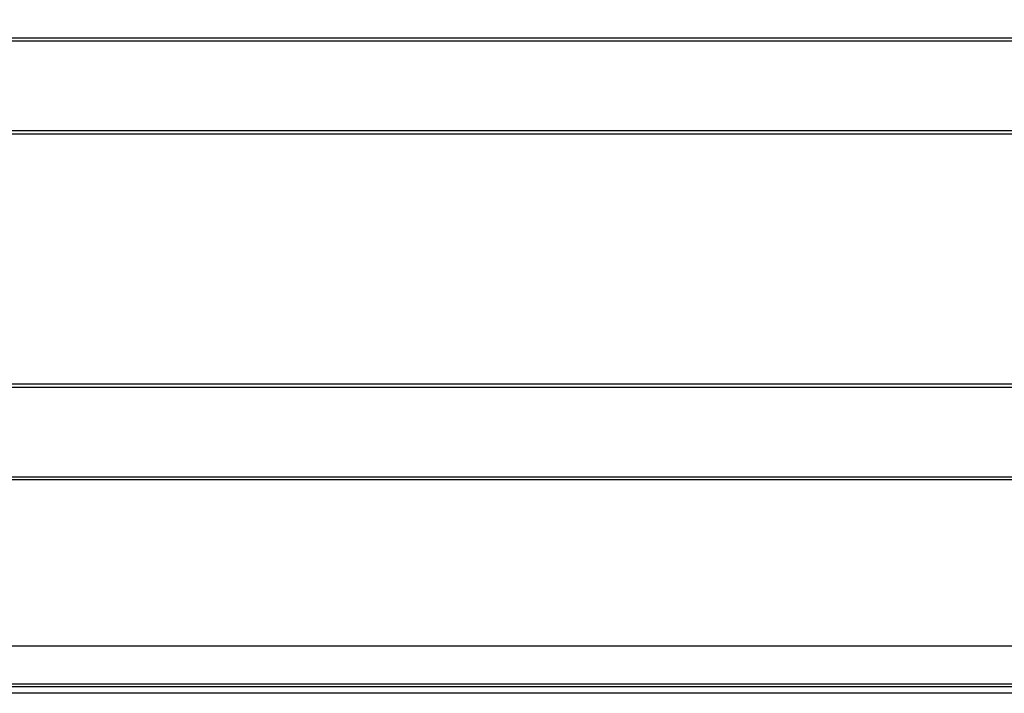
# Model space of a CAD drawing. Extents: x 0 to 420, y 0 to 297.
# Tile 57 of 124: x 140 to 156, y 221 to 232. Entities that reach past the tile are written whole.
import ezdxf

# ---------------------------------------------------------------- set-up
doc = ezdxf.new("R2010")
doc.units = 0
doc.header["$LTSCALE"] = 23.1
doc.layers.get('0').update_dxf_attribs({"linetype": 'CONTINUOUS'})
doc.layers.add('DIM_PILOTEES', color=7, linetype='CONTINUOUS')
doc.dimstyles.get("Standard").update_dxf_attribs({"dimtxt": 0.18, "dimasz": 0.18, "dimexe": 0.18, "dimexo": 0.0625, "dimgap": 0.09, "dimtad": 0, "dimtih": 1, "dimtoh": 1, "dimzin": 0, "dimcen": 0.09, "dimazin": 3, "dimtfac": 1, "dimtofl": 0, "dimtmove": 0, "dimatfit": 3})

# ---------------------------------------------------------------- blocks, each defined once
blk = doc.blocks.new('_FILLED')
at = {"color": 0, "linetype": 'BYBLOCK'}
blk.add_solid([(0, 0), (-1, 0.142857), (-1, -0.142857)], dxfattribs=at)
blk = doc.blocks.new('*D2')
at = {"layer": 'DIM_PILOTEES', "color": 2, "linetype": 'CONTINUOUS'}
for p, q in [((73.299813, 226.182987), (73.299813, 256.854852)), ((174.679712, 233.182987), (174.679712, 256.854852)), ((73.299813, 254.854852), (123.989763, 254.854852)), ((174.679712, 254.854852), (123.989763, 254.854852))]:
    blk.add_line(p, q, dxfattribs=at)
at = {"layer": 'DIM_PILOTEES', "color": 2, "linetype": 'CONTINUOUS', "xscale": 3.5, "yscale": 3.5, "zscale": 3.5, "rotation": 180}
blk.add_blockref('_FILLED', (73.299813, 254.854852), dxfattribs=at)
at = {"layer": 'DIM_PILOTEES', "color": 2, "linetype": 'CONTINUOUS', "xscale": 3.5, "yscale": 3.5, "zscale": 3.5}
blk.add_blockref('_FILLED', (174.679712, 254.854852), dxfattribs=at)

msp = doc.modelspace()

# ---------------------------------------------------------------- linework, layer by layer
at = {"color": 7, "linetype": 'CONTINUOUS'}
for p, q in [((173.489763, 231.494025), (74.489763, 231.494025)), ((173.489763, 231.448875), (74.489763, 231.448875)), ((173.489763, 230.035931), (74.489763, 230.035931)), ((173.489763, 229.981082), (74.489763, 229.981082)), ((74.489763, 226.04739), (173.489763, 226.04739)), ((74.489763, 225.992541), (173.489763, 225.992541)), ((74.489763, 224.579597), (173.489763, 224.579597)), ((74.489763, 224.534447), (173.489763, 224.534447)), ((73.989763, 221.914236), (173.989763, 221.914236)), ((73.989763, 221.314236), (173.989763, 221.314236)), ((173.489763, 221.264236), (74.489763, 221.264236)), ((173.489763, 221.164236), (74.489763, 221.164236))]:
    msp.add_line(p, q, dxfattribs=at)

# ---------------------------------------------------------------- dimensions: what is measured, and where the dimension line sits
at = {"layer": 'DIM_PILOTEES', "color": 2, "linetype": 'CONTINUOUS'}
dim = msp.add_linear_dim(base=(73.299813, 254.854852), p1=(174.679712, 233.182987), p2=(73.299813, 226.182987), angle=180, dimstyle='STANDARD', dxfattribs=at)
dim.commit()
dim.dimension.update_dxf_attribs({"geometry": '*D2', "text_midpoint": (121.454048, 254.854852), "dimtype": 160})

doc.saveas('drawing.dxf')
